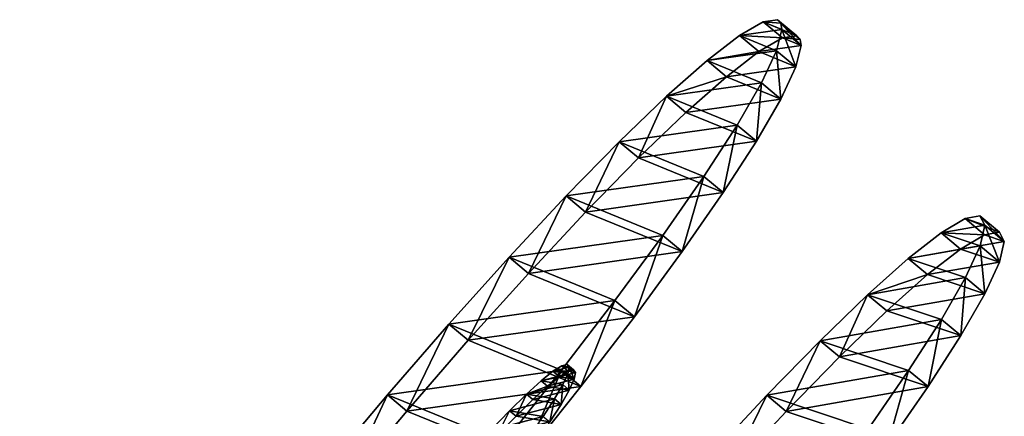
# Model space of a CAD drawing. Header units: millimetres. Extents: x 0 to 250, y 0 to 285.
# Tile 256 of 256: x 0 to 250, y 184 to 285. Entities that reach past the tile are written whole.
import ezdxf

# ---------------------------------------------------------------- set-up
doc = ezdxf.new("R2010")
doc.units = ezdxf.units.MM
doc.header["$LTSCALE"] = 25.4
doc.layers.get('0').update_dxf_attribs({"true_color": 0xff5454})

# ---------------------------------------------------------------- blocks, each defined once
blk = doc.blocks.new('WHEEL-9028.STL')
at = {"color": 43, "true_color": 0xc8ac89}
mesh = blk.add_polyface(dxfattribs=at)
corners = [(15.75, -87.23, 258.48), (8.51, -88.25, 210.92), (10.91, -89.24, 234.92), (8.62, -84.31, 187.1), (22.92, -82.28, 281), (11.23, -77.5, 164.09), (32.21, -74.53, 301.89), (16.27, -68.01, 142.48), (43.39, -64.17, 320.6), (23.62, -56.08, 122.82), (56.18, -51.47, 336.67), (33.09, -42.03, 105.63), (70.24, -36.76, 349.65), (44.42, -26.2, 91.35), (85.21, -20.42, 359.23), (57.33, -9.02, 80.35), (100.69, -2.88, 365.16), (71.48, 9.07, 72.92), (116.29, 15.42, 367.27), (86.5, 27.61, 69.25), (131.61, 34, 365.53), (102.01, 46.1, 69.43), (146.25, 52.37, 359.96), (117.61, 64.08, 73.47), (159.82, 70.06, 350.71), (132.88, 81.08, 81.25), (171.98, 86.62, 338.03), (147.44, 96.66, 92.57), (182.41, 101.61, 322.25), (160.91, 110.41, 107.14), (190.85, 114.65, 303.76), (172.93, 121.97, 124.58), (197.06, 125.39, 283.06), (183.21, 131.06, 144.45), (200.9, 133.56, 260.67), (191.46, 137.43, 166.22), (202.26, 138.96, 237.18), (197.48, 140.91, 189.34), (202, 140.56, 225.21), (201.11, 141.43, 213.2)]
mesh.append_faces([[corners[k] for k in face] for face in [(0, 1, 2), (37, 38, 39)]], dxfattribs={"vtx0": -1, "color": 43})
mesh.append_faces([[corners[k] for k in face] for face in [(1, 0, 3), (3, 4, 5), (5, 6, 7), (7, 8, 9), (9, 10, 11), (11, 12, 13), (13, 14, 15), (15, 16, 17), (17, 18, 19), (19, 20, 21), (21, 22, 23), (23, 24, 25), (25, 26, 27), (27, 28, 29), (29, 30, 31), (31, 32, 33), (33, 34, 35), (35, 36, 37)]], dxfattribs={"vtx0": -1, "vtx1": -1, "color": 43})
mesh.append_faces([[corners[k] for k in face] for face in [(3, 0, 4), (5, 4, 6), (7, 6, 8), (9, 8, 10), (11, 10, 12), (13, 12, 14), (15, 14, 16), (17, 16, 18), (19, 18, 20), (21, 20, 22), (23, 22, 24), (25, 24, 26), (27, 26, 28), (29, 28, 30), (31, 30, 32), (33, 32, 34), (35, 34, 36), (37, 36, 38)]], dxfattribs={"vtx0": -1, "vtx2": -1, "color": 43})
at = {"color": 250, "true_color": 0x121212}
mesh = blk.add_polyface(dxfattribs=at)
corners = [(191.46, 137.43, 166.22), (202.4, 136.79, 188.68), (196.38, 133.31, 165.56), (197.48, 140.91, 189.34)]
mesh.append_faces([[corners[k] for k in face] for face in [(0, 1, 2), (1, 0, 3)]], dxfattribs={"vtx0": -1, "color": 250})
mesh = blk.add_polyface(dxfattribs=at)
corners = [(197.48, 140.91, 189.34), (206.03, 137.31, 212.54), (202.4, 136.79, 188.68), (201.11, 141.43, 213.2)]
mesh.append_faces([[corners[k] for k in face] for face in [(0, 1, 2), (1, 0, 3)]], dxfattribs={"vtx0": -1, "color": 250})
mesh = blk.add_polyface(dxfattribs=at)
corners = [(201.11, 141.43, 213.2), (206.92, 136.44, 224.55), (206.03, 137.31, 212.54), (202, 140.56, 225.21)]
mesh.append_faces([[corners[k] for k in face] for face in [(0, 1, 2), (1, 0, 3)]], dxfattribs={"vtx0": -1, "color": 250})
mesh = blk.add_polyface(dxfattribs=at)
corners = [(202, 140.56, 225.21), (207.18, 134.84, 236.52), (206.92, 136.44, 224.55), (202.26, 138.96, 237.18)]
mesh.append_faces([[corners[k] for k in face] for face in [(0, 1, 2), (1, 0, 3)]], dxfattribs={"vtx0": -1, "color": 250})
mesh = blk.add_polyface(dxfattribs=at)
corners = [(202.26, 138.96, 237.18), (205.82, 129.45, 260.01), (207.18, 134.84, 236.52), (200.9, 133.56, 260.67)]
mesh.append_faces([[corners[k] for k in face] for face in [(0, 1, 2), (1, 0, 3)]], dxfattribs={"vtx0": -1, "color": 250})
mesh = blk.add_polyface(dxfattribs=at)
corners = [(13.43, -92.37, 210.26), (20.67, -91.35, 257.82), (15.83, -93.35, 234.26), (13.54, -88.43, 186.44), (27.84, -86.4, 280.34), (16.15, -81.62, 163.43), (37.13, -78.65, 301.23), (21.19, -72.13, 141.82), (48.31, -68.29, 319.94), (28.54, -60.2, 122.16), (61.1, -55.59, 336), (38.01, -46.14, 104.97), (75.16, -40.88, 348.99), (49.34, -30.32, 90.69), (90.13, -24.54, 358.57), (62.25, -13.14, 79.69), (105.61, -7, 364.5), (76.4, 4.95, 72.26), (121.21, 11.3, 366.61), (91.42, 23.49, 68.59), (136.53, 29.88, 364.87), (106.93, 41.98, 68.77), (151.17, 48.25, 359.3), (122.53, 59.96, 72.81), (164.74, 65.94, 350.05), (137.8, 76.96, 80.59), (176.9, 82.5, 337.37), (152.36, 92.54, 91.91), (187.33, 97.49, 321.59), (165.83, 106.29, 106.48), (195.77, 110.53, 303.1), (177.85, 117.85, 123.92), (201.98, 121.27, 282.4), (188.13, 126.94, 143.79), (205.82, 129.45, 260.01), (196.38, 133.31, 165.56), (207.18, 134.84, 236.52), (202.4, 136.79, 188.68), (206.92, 136.44, 224.55), (206.03, 137.31, 212.54)]
mesh.append_faces([[corners[k] for k in face] for face in [(0, 1, 2), (38, 37, 39)]], dxfattribs={"vtx0": -1, "color": 250})
mesh.append_faces([[corners[k] for k in face] for face in [(1, 3, 4), (4, 5, 6), (6, 7, 8), (8, 9, 10), (10, 11, 12), (12, 13, 14), (14, 15, 16), (16, 17, 18), (18, 19, 20), (20, 21, 22), (22, 23, 24), (24, 25, 26), (26, 27, 28), (28, 29, 30), (30, 31, 32), (32, 33, 34), (34, 35, 36), (36, 37, 38)]], dxfattribs={"vtx0": -1, "vtx1": -1, "color": 250})
mesh.append_faces([[corners[k] for k in face] for face in [(1, 0, 3), (4, 3, 5), (6, 5, 7), (8, 7, 9), (10, 9, 11), (12, 11, 13), (14, 13, 15), (16, 15, 17), (18, 17, 19), (20, 19, 21), (22, 21, 23), (24, 23, 25), (26, 25, 27), (28, 27, 29), (30, 29, 31), (32, 31, 33), (34, 33, 35), (36, 35, 37)]], dxfattribs={"vtx0": -1, "vtx2": -1, "color": 250})
mesh = blk.add_polyface(dxfattribs=at)
corners = [(183.21, 131.06, 144.45), (196.38, 133.31, 165.56), (188.13, 126.94, 143.79), (191.46, 137.43, 166.22)]
mesh.append_faces([[corners[k] for k in face] for face in [(0, 1, 2), (1, 0, 3)]], dxfattribs={"vtx0": -1, "color": 250})
mesh = blk.add_polyface(dxfattribs=at)
corners = [(200.9, 133.56, 260.67), (201.98, 121.27, 282.4), (205.82, 129.45, 260.01), (197.06, 125.39, 283.06)]
mesh.append_faces([[corners[k] for k in face] for face in [(0, 1, 2), (1, 0, 3)]], dxfattribs={"vtx0": -1, "color": 250})
mesh = blk.add_polyface(dxfattribs=at)
corners = [(172.93, 121.97, 124.58), (188.13, 126.94, 143.79), (177.85, 117.85, 123.92), (183.21, 131.06, 144.45)]
mesh.append_faces([[corners[k] for k in face] for face in [(0, 1, 2), (1, 0, 3)]], dxfattribs={"vtx0": -1, "color": 250})
mesh = blk.add_polyface(dxfattribs=at)
corners = [(197.06, 125.39, 283.06), (195.77, 110.53, 303.1), (201.98, 121.27, 282.4), (190.85, 114.65, 303.76)]
mesh.append_faces([[corners[k] for k in face] for face in [(0, 1, 2), (1, 0, 3)]], dxfattribs={"vtx0": -1, "color": 250})
mesh = blk.add_polyface(dxfattribs=at)
corners = [(172.93, 121.97, 124.58), (165.83, 106.29, 106.48), (160.91, 110.41, 107.14), (177.85, 117.85, 123.92)]
mesh.append_faces([[corners[k] for k in face] for face in [(0, 1, 2), (1, 0, 3)]], dxfattribs={"vtx0": -1, "color": 250})
mesh = blk.add_polyface(dxfattribs=at)
corners = [(187.33, 97.49, 321.59), (190.85, 114.65, 303.76), (182.41, 101.61, 322.25), (195.77, 110.53, 303.1)]
mesh.append_faces([[corners[k] for k in face] for face in [(0, 1, 2), (1, 0, 3)]], dxfattribs={"vtx0": -1, "color": 250})
mesh = blk.add_polyface(dxfattribs=at)
corners = [(160.91, 110.41, 107.14), (152.36, 92.54, 91.91), (147.44, 96.66, 92.57), (165.83, 106.29, 106.48)]
mesh.append_faces([[corners[k] for k in face] for face in [(0, 1, 2), (1, 0, 3)]], dxfattribs={"vtx0": -1, "color": 250})
mesh = blk.add_polyface(dxfattribs=at)
corners = [(176.9, 82.5, 337.37), (182.41, 101.61, 322.25), (171.98, 86.62, 338.03), (187.33, 97.49, 321.59)]
mesh.append_faces([[corners[k] for k in face] for face in [(0, 1, 2), (1, 0, 3)]], dxfattribs={"vtx0": -1, "color": 250})
mesh = blk.add_polyface(dxfattribs=at)
corners = [(147.44, 96.66, 92.57), (137.8, 76.96, 80.59), (132.88, 81.08, 81.25), (152.36, 92.54, 91.91)]
mesh.append_faces([[corners[k] for k in face] for face in [(0, 1, 2), (1, 0, 3)]], dxfattribs={"vtx0": -1, "color": 250})
mesh = blk.add_polyface(dxfattribs=at)
corners = [(60.38, -138.48, 224.14), (67.84, -137.17, 176.62), (62.89, -139.32, 200.15), (60.37, -134.67, 247.98), (75.1, -132.09, 154.16), (62.85, -127.99, 271.04), (79.54, -128.49, 143.52), (84.48, -124.2, 133.37), (67.78, -118.61, 292.74), (95.73, -113.72, 114.76), (75.02, -106.78, 312.49), (108.57, -100.91, 98.83), (84.37, -92.8, 329.81), (122.67, -86.1, 85.99), (95.61, -77.04, 344.23), (137.65, -69.68, 76.57), (108.44, -59.9, 355.38), (153.13, -52.08, 70.82), (122.52, -41.82, 362.98), (168.71, -33.74, 68.88), (137.5, -23.28, 366.83), (183.99, -15.15, 70.81), (152.98, -4.76, 366.82), (198.56, 3.22, 76.55), (168.56, 13.27, 362.96), (212.06, 20.88, 85.95), (183.84, 30.34, 355.35), (224.13, 37.39, 98.78), (198.42, 46, 344.18), (234.46, 52.31, 114.7), (211.93, 59.86, 329.75), (242.79, 65.26, 133.3), (224.02, 71.54, 312.43), (248.89, 75.89, 154.09), (234.37, 80.76, 292.66), (252.61, 83.95, 176.54), (242.72, 87.26, 270.97), (253.85, 89.21, 200.07), (248.84, 90.89, 247.9), (252.58, 91.55, 224.06)]
mesh.append_faces([[corners[k] for k in face] for face in [(0, 1, 2), (37, 38, 39)]], dxfattribs={"vtx0": -1, "color": 250})
mesh.append_faces([[corners[k] for k in face] for face in [(1, 3, 4), (4, 5, 6), (6, 5, 7), (7, 8, 9), (9, 10, 11), (11, 12, 13), (13, 14, 15), (15, 16, 17), (17, 18, 19), (19, 20, 21), (21, 22, 23), (23, 24, 25), (25, 26, 27), (27, 28, 29), (29, 30, 31), (31, 32, 33), (33, 34, 35), (35, 36, 37)]], dxfattribs={"vtx0": -1, "vtx1": -1, "color": 250})
mesh.append_faces([[corners[k] for k in face] for face in [(1, 0, 3), (4, 3, 5), (7, 5, 8), (9, 8, 10), (11, 10, 12), (13, 12, 14), (15, 14, 16), (17, 16, 18), (19, 18, 20), (21, 20, 22), (23, 22, 24), (25, 24, 26), (27, 26, 28), (29, 28, 30), (31, 30, 32), (33, 32, 34), (35, 34, 36), (37, 36, 38)]], dxfattribs={"vtx0": -1, "vtx2": -1, "color": 250})
mesh = blk.add_polyface(dxfattribs=at)
corners = [(242.72, 87.26, 270.97), (253.76, 86.78, 248.56), (248.84, 90.89, 247.9), (247.64, 83.15, 271.63)]
mesh.append_faces([[corners[k] for k in face] for face in [(0, 1, 2), (1, 0, 3)]], dxfattribs={"vtx0": -1, "color": 250})
mesh = blk.add_polyface(dxfattribs=at)
corners = [(248.84, 90.89, 247.9), (257.51, 87.43, 224.72), (252.58, 91.55, 224.06), (253.76, 86.78, 248.56)]
mesh.append_faces([[corners[k] for k in face] for face in [(0, 1, 2), (1, 0, 3)]], dxfattribs={"vtx0": -1, "color": 250})
mesh = blk.add_polyface(dxfattribs=at)
corners = [(252.58, 91.55, 224.06), (258.77, 85.1, 200.73), (253.85, 89.21, 200.07), (257.51, 87.43, 224.72)]
mesh.append_faces([[corners[k] for k in face] for face in [(0, 1, 2), (1, 0, 3)]], dxfattribs={"vtx0": -1, "color": 250})
mesh = blk.add_polyface(dxfattribs=at)
corners = [(253.85, 89.21, 200.07), (257.53, 79.84, 177.2), (252.61, 83.95, 176.54), (258.77, 85.1, 200.73)]
mesh.append_faces([[corners[k] for k in face] for face in [(0, 1, 2), (1, 0, 3)]], dxfattribs={"vtx0": -1, "color": 250})
at = {"color": 43, "true_color": 0xc8ac89}
mesh = blk.add_polyface(dxfattribs=at)
corners = [(72.77, -141.29, 177.28), (65.3, -142.59, 224.8), (67.82, -143.43, 200.81), (65.29, -138.78, 248.64), (80.02, -136.2, 154.83), (67.78, -132.1, 271.7), (84.46, -132.6, 144.18), (89.4, -128.32, 134.03), (72.7, -122.72, 293.4), (100.66, -117.83, 115.42), (79.94, -110.89, 313.15), (113.5, -105.02, 99.49), (89.3, -96.91, 330.47), (127.59, -90.22, 86.65), (100.54, -81.15, 344.89), (142.57, -73.8, 77.23), (113.36, -64.01, 356.04), (158.05, -56.19, 71.48), (127.45, -45.94, 363.64), (173.63, -37.85, 69.54), (142.42, -27.4, 367.49), (188.91, -19.26, 71.47), (157.9, -8.87, 367.48), (203.49, -0.9, 77.21), (173.48, 9.16, 363.62), (216.98, 16.77, 86.61), (188.76, 26.23, 356.01), (229.06, 33.28, 99.44), (203.35, 41.89, 344.85), (239.39, 48.2, 115.36), (216.86, 55.74, 330.41), (247.71, 61.14, 133.96), (228.94, 67.43, 313.09), (253.81, 71.78, 154.75), (239.29, 76.64, 293.33), (257.53, 79.84, 177.2), (247.64, 83.15, 271.63), (258.77, 85.1, 200.73), (253.76, 86.78, 248.56), (257.51, 87.43, 224.72)]
mesh.append_faces([[corners[k] for k in face] for face in [(0, 1, 2), (38, 37, 39)]], dxfattribs={"vtx0": -1, "color": 43})
mesh.append_faces([[corners[k] for k in face] for face in [(1, 0, 3), (3, 4, 5), (5, 7, 8), (8, 9, 10), (10, 11, 12), (12, 13, 14), (14, 15, 16), (16, 17, 18), (18, 19, 20), (20, 21, 22), (22, 23, 24), (24, 25, 26), (26, 27, 28), (28, 29, 30), (30, 31, 32), (32, 33, 34), (34, 35, 36), (36, 37, 38)]], dxfattribs={"vtx0": -1, "vtx1": -1, "color": 43})
mesh.append_faces([[corners[k] for k in face] for face in [(3, 0, 4), (5, 4, 6), (5, 6, 7), (8, 7, 9), (10, 9, 11), (12, 11, 13), (14, 13, 15), (16, 15, 17), (18, 17, 19), (20, 19, 21), (22, 21, 23), (24, 23, 25), (26, 25, 27), (28, 27, 29), (30, 29, 31), (32, 31, 33), (34, 33, 35), (36, 35, 37)]], dxfattribs={"vtx0": -1, "vtx2": -1, "color": 43})
at = {"color": 250, "true_color": 0x121212}
mesh = blk.add_polyface(dxfattribs=at)
corners = [(164.74, 65.94, 350.05), (171.98, 86.62, 338.03), (159.82, 70.06, 350.71), (176.9, 82.5, 337.37)]
mesh.append_faces([[corners[k] for k in face] for face in [(0, 1, 2), (1, 0, 3)]], dxfattribs={"vtx0": -1, "color": 250})
mesh = blk.add_polyface(dxfattribs=at)
corners = [(234.37, 80.76, 292.66), (247.64, 83.15, 271.63), (242.72, 87.26, 270.97), (239.29, 76.64, 293.33)]
mesh.append_faces([[corners[k] for k in face] for face in [(0, 1, 2), (1, 0, 3)]], dxfattribs={"vtx0": -1, "color": 250})
mesh = blk.add_polyface(dxfattribs=at)
corners = [(252.61, 83.95, 176.54), (253.81, 71.78, 154.75), (248.89, 75.89, 154.09), (257.53, 79.84, 177.2)]
mesh.append_faces([[corners[k] for k in face] for face in [(0, 1, 2), (1, 0, 3)]], dxfattribs={"vtx0": -1, "color": 250})
mesh = blk.add_polyface(dxfattribs=at)
corners = [(132.88, 81.08, 81.25), (122.53, 59.96, 72.81), (117.61, 64.08, 73.47), (137.8, 76.96, 80.59)]
mesh.append_faces([[corners[k] for k in face] for face in [(0, 1, 2), (1, 0, 3)]], dxfattribs={"vtx0": -1, "color": 250})
mesh = blk.add_polyface(dxfattribs=at)
corners = [(224.02, 71.54, 312.43), (239.29, 76.64, 293.33), (234.37, 80.76, 292.66), (228.94, 67.43, 313.09)]
mesh.append_faces([[corners[k] for k in face] for face in [(0, 1, 2), (1, 0, 3)]], dxfattribs={"vtx0": -1, "color": 250})
mesh = blk.add_polyface(dxfattribs=at)
corners = [(248.89, 75.89, 154.09), (247.71, 61.14, 133.96), (242.79, 65.26, 133.3), (253.81, 71.78, 154.75)]
mesh.append_faces([[corners[k] for k in face] for face in [(0, 1, 2), (1, 0, 3)]], dxfattribs={"vtx0": -1, "color": 250})
mesh = blk.add_polyface(dxfattribs=at)
corners = [(216.86, 55.74, 330.41), (224.02, 71.54, 312.43), (211.93, 59.86, 329.75), (228.94, 67.43, 313.09)]
mesh.append_faces([[corners[k] for k in face] for face in [(0, 1, 2), (1, 0, 3)]], dxfattribs={"vtx0": -1, "color": 250})
mesh = blk.add_polyface(dxfattribs=at)
corners = [(151.17, 48.25, 359.3), (159.82, 70.06, 350.71), (146.25, 52.37, 359.96), (164.74, 65.94, 350.05)]
mesh.append_faces([[corners[k] for k in face] for face in [(0, 1, 2), (1, 0, 3)]], dxfattribs={"vtx0": -1, "color": 250})
mesh = blk.add_polyface(dxfattribs=at)
corners = [(242.79, 65.26, 133.3), (239.39, 48.2, 115.36), (234.46, 52.31, 114.7), (247.71, 61.14, 133.96)]
mesh.append_faces([[corners[k] for k in face] for face in [(0, 1, 2), (1, 0, 3)]], dxfattribs={"vtx0": -1, "color": 250})
mesh = blk.add_polyface(dxfattribs=at)
corners = [(117.61, 64.08, 73.47), (106.93, 41.98, 68.77), (102.01, 46.1, 69.43), (122.53, 59.96, 72.81)]
mesh.append_faces([[corners[k] for k in face] for face in [(0, 1, 2), (1, 0, 3)]], dxfattribs={"vtx0": -1, "color": 250})
mesh = blk.add_polyface(dxfattribs=at)
corners = [(203.35, 41.89, 344.85), (211.93, 59.86, 329.75), (198.42, 46, 344.18), (216.86, 55.74, 330.41)]
mesh.append_faces([[corners[k] for k in face] for face in [(0, 1, 2), (1, 0, 3)]], dxfattribs={"vtx0": -1, "color": 250})
at = {"color": 250, "true_color": 0x262626}
mesh = blk.add_polyface(dxfattribs=at)
corners = [(85.62, -22.63, 313.07), (83.54, -22.5, 296.75), (84.14, -23.1, 304.96), (87.92, -21.13, 320.85), (83.83, -20.85, 288.66), (91, -18.61, 328.1), (85, -18.22, 280.93), (94.76, -15.16, 334.61), (87.02, -14.65, 273.75), (99.1, -10.87, 340.2), (89.84, -10.26, 267.33), (103.91, -5.86, 344.72), (93.37, -5.16, 261.85), (104.9, -4.79, 345.47), (97.52, 0.5, 257.45), (133.79, 29.71, 345.47), (102.18, 6.58, 254.26), (107.21, 12.89, 252.37), (112.49, 19.28, 251.82), (117.85, 25.55, 252.64), (123.16, 31.55, 254.79), (137.99, 35.42, 341.18), (128.27, 37.1, 258.23), (141.59, 40.58, 335.79), (133.04, 42.06, 262.85), (144.47, 45.04, 329.45), (137.33, 46.27, 268.53), (146.57, 48.68, 322.34), (141.03, 49.64, 275.12), (147.82, 51.41, 314.64), (144.04, 52.07, 282.42), (148.19, 53.15, 306.58), (146.28, 53.48, 290.24), (147.67, 53.84, 298.37)]
mesh.append_faces([[corners[k] for k in face] for face in [(0, 1, 2), (32, 31, 33)]], dxfattribs={"vtx0": -1, "color": 250})
mesh.append_faces([[corners[k] for k in face] for face in [(1, 3, 4), (4, 5, 6), (6, 7, 8), (8, 9, 10), (10, 11, 12), (12, 13, 14), (14, 15, 16), (16, 15, 17), (17, 15, 18), (18, 15, 19), (19, 15, 20), (20, 21, 22), (22, 23, 24), (24, 25, 26), (26, 27, 28), (28, 29, 30), (30, 31, 32)]], dxfattribs={"vtx0": -1, "vtx1": -1, "color": 250})
mesh.append_faces([[corners[k] for k in face] for face in [(1, 0, 3), (4, 3, 5), (6, 5, 7), (8, 7, 9), (10, 9, 11), (12, 11, 13), (14, 13, 15), (20, 15, 21), (22, 21, 23), (24, 23, 25), (26, 25, 27), (28, 27, 29), (30, 29, 31)]], dxfattribs={"vtx0": -1, "vtx2": -1, "color": 250})
mesh = blk.add_polyface(dxfattribs=at)
corners = [(144.04, 52.07, 282.42), (147.91, 52.11, 290.02), (145.68, 50.7, 282.2), (146.28, 53.48, 290.24)]
mesh.append_faces([[corners[k] for k in face] for face in [(0, 1, 2), (1, 0, 3)]], dxfattribs={"vtx0": -1, "color": 250})
mesh = blk.add_polyface(dxfattribs=at)
corners = [(146.28, 53.48, 290.24), (149.3, 52.48, 298.15), (147.91, 52.11, 290.02), (147.67, 53.84, 298.37)]
mesh.append_faces([[corners[k] for k in face] for face in [(0, 1, 2), (1, 0, 3)]], dxfattribs={"vtx0": -1, "color": 250})
mesh = blk.add_polyface(dxfattribs=at)
corners = [(147.67, 53.84, 298.37), (149.82, 51.78, 306.36), (149.3, 52.48, 298.15), (148.19, 53.15, 306.58)]
mesh.append_faces([[corners[k] for k in face] for face in [(0, 1, 2), (1, 0, 3)]], dxfattribs={"vtx0": -1, "color": 250})
mesh = blk.add_polyface(dxfattribs=at)
corners = [(148.19, 53.15, 306.58), (149.45, 50.05, 314.42), (149.82, 51.78, 306.36), (147.82, 51.41, 314.64)]
mesh.append_faces([[corners[k] for k in face] for face in [(0, 1, 2), (1, 0, 3)]], dxfattribs={"vtx0": -1, "color": 250})
mesh = blk.add_polyface(dxfattribs=at)
corners = [(85.17, -23.86, 296.53), (87.25, -24, 312.85), (85.77, -24.46, 304.74), (89.56, -22.49, 320.63), (85.46, -22.22, 288.44), (92.63, -19.98, 327.88), (86.63, -19.58, 280.71), (96.39, -16.53, 334.39), (88.66, -16.02, 273.53), (100.74, -12.24, 339.98), (91.47, -11.62, 267.11), (105.54, -7.22, 344.5), (95, -6.53, 261.63), (106.54, -6.16, 345.25), (99.16, -0.86, 257.23), (106.37, -6.02, 343.14), (135.26, 28.49, 343.14), (103.81, 5.21, 254.04), (108.85, 11.53, 252.15), (114.12, 17.91, 251.6), (119.48, 24.19, 252.42), (124.79, 30.19, 254.57), (139.63, 34.05, 340.96), (135.42, 28.35, 345.25), (129.9, 35.74, 258.01), (143.22, 39.21, 335.57), (134.67, 40.69, 262.63), (146.11, 43.67, 329.23), (138.96, 44.91, 268.31), (148.2, 47.32, 322.12), (142.67, 48.28, 274.9), (149.45, 50.05, 314.42), (145.68, 50.7, 282.2), (149.82, 51.78, 306.36), (147.91, 52.11, 290.02), (149.3, 52.48, 298.15)]
mesh.append_faces([[corners[k] for k in face] for face in [(0, 1, 2), (16, 22, 23), (33, 34, 35)]], dxfattribs={"vtx0": -1, "color": 250})
mesh.append_faces([[corners[k] for k in face] for face in [(1, 0, 3), (3, 4, 5), (5, 6, 7), (7, 8, 9), (9, 10, 11), (11, 12, 13), (13, 14, 15), (15, 14, 16), (22, 24, 25), (25, 26, 27), (27, 28, 29), (29, 30, 31), (31, 32, 33)]], dxfattribs={"vtx0": -1, "vtx1": -1, "color": 250})
mesh.append_faces([[corners[k] for k in face] for face in [(22, 16, 21)]], dxfattribs={"vtx0": -1, "vtx1": -1, "vtx2": -1, "color": 250})
mesh.append_faces([[corners[k] for k in face] for face in [(3, 0, 4), (5, 4, 6), (7, 6, 8), (9, 8, 10), (11, 10, 12), (13, 12, 14), (16, 14, 17), (16, 17, 18), (16, 18, 19), (16, 19, 20), (16, 20, 21), (22, 21, 24), (25, 24, 26), (27, 26, 28), (29, 28, 30), (31, 30, 32), (33, 32, 34)]], dxfattribs={"vtx0": -1, "vtx2": -1, "color": 250})
at = {"color": 250, "true_color": 0x121212}
mesh = blk.add_polyface(dxfattribs=at)
corners = [(136.53, 29.88, 364.87), (146.25, 52.37, 359.96), (131.61, 34, 365.53), (151.17, 48.25, 359.3)]
mesh.append_faces([[corners[k] for k in face] for face in [(0, 1, 2), (1, 0, 3)]], dxfattribs={"vtx0": -1, "color": 250})
at = {"color": 250, "true_color": 0x262626}
mesh = blk.add_polyface(dxfattribs=at)
corners = [(141.03, 49.64, 275.12), (145.68, 50.7, 282.2), (142.67, 48.28, 274.9), (144.04, 52.07, 282.42)]
mesh.append_faces([[corners[k] for k in face] for face in [(0, 1, 2), (1, 0, 3)]], dxfattribs={"vtx0": -1, "color": 250})
mesh = blk.add_polyface(dxfattribs=at)
corners = [(147.82, 51.41, 314.64), (148.2, 47.32, 322.12), (149.45, 50.05, 314.42), (146.57, 48.68, 322.34)]
mesh.append_faces([[corners[k] for k in face] for face in [(0, 1, 2), (1, 0, 3)]], dxfattribs={"vtx0": -1, "color": 250})
at = {"color": 250, "true_color": 0x121212}
mesh = blk.add_polyface(dxfattribs=at)
corners = [(234.46, 52.31, 114.7), (229.06, 33.28, 99.44), (224.13, 37.39, 98.78), (239.39, 48.2, 115.36)]
mesh.append_faces([[corners[k] for k in face] for face in [(0, 1, 2), (1, 0, 3)]], dxfattribs={"vtx0": -1, "color": 250})
at = {"color": 250, "true_color": 0x262626}
mesh = blk.add_polyface(dxfattribs=at)
corners = [(137.33, 46.27, 268.53), (142.67, 48.28, 274.9), (138.96, 44.91, 268.31), (141.03, 49.64, 275.12)]
mesh.append_faces([[corners[k] for k in face] for face in [(0, 1, 2), (1, 0, 3)]], dxfattribs={"vtx0": -1, "color": 250})
mesh = blk.add_polyface(dxfattribs=at)
corners = [(146.57, 48.68, 322.34), (146.11, 43.67, 329.23), (148.2, 47.32, 322.12), (144.47, 45.04, 329.45)]
mesh.append_faces([[corners[k] for k in face] for face in [(0, 1, 2), (1, 0, 3)]], dxfattribs={"vtx0": -1, "color": 250})
at = {"color": 250, "true_color": 0x121212}
mesh = blk.add_polyface(dxfattribs=at)
corners = [(102.01, 46.1, 69.43), (91.42, 23.49, 68.59), (86.5, 27.61, 69.25), (106.93, 41.98, 68.77)]
mesh.append_faces([[corners[k] for k in face] for face in [(0, 1, 2), (1, 0, 3)]], dxfattribs={"vtx0": -1, "color": 250})
at = {"color": 250, "true_color": 0x262626}
mesh = blk.add_polyface(dxfattribs=at)
corners = [(137.33, 46.27, 268.53), (134.67, 40.69, 262.63), (133.04, 42.06, 262.85), (138.96, 44.91, 268.31)]
mesh.append_faces([[corners[k] for k in face] for face in [(0, 1, 2), (1, 0, 3)]], dxfattribs={"vtx0": -1, "color": 250})
at = {"color": 250, "true_color": 0x121212}
mesh = blk.add_polyface(dxfattribs=at)
corners = [(188.76, 26.23, 356.01), (198.42, 46, 344.18), (183.84, 30.34, 355.35), (203.35, 41.89, 344.85)]
mesh.append_faces([[corners[k] for k in face] for face in [(0, 1, 2), (1, 0, 3)]], dxfattribs={"vtx0": -1, "color": 250})
at = {"color": 250, "true_color": 0x262626}
mesh = blk.add_polyface(dxfattribs=at)
corners = [(143.22, 39.21, 335.57), (144.47, 45.04, 329.45), (141.59, 40.58, 335.79), (146.11, 43.67, 329.23)]
mesh.append_faces([[corners[k] for k in face] for face in [(0, 1, 2), (1, 0, 3)]], dxfattribs={"vtx0": -1, "color": 250})
mesh = blk.add_polyface(dxfattribs=at)
corners = [(133.04, 42.06, 262.85), (129.9, 35.74, 258.01), (128.27, 37.1, 258.23), (134.67, 40.69, 262.63)]
mesh.append_faces([[corners[k] for k in face] for face in [(0, 1, 2), (1, 0, 3)]], dxfattribs={"vtx0": -1, "color": 250})

msp = doc.modelspace()

# ---------------------------------------------------------------- block references
at = {"color": 0}
msp.add_blockref('WHEEL-9028.STL', (-8.51, 143.43, -68.59), dxfattribs=at)

doc.saveas('drawing.dxf')
